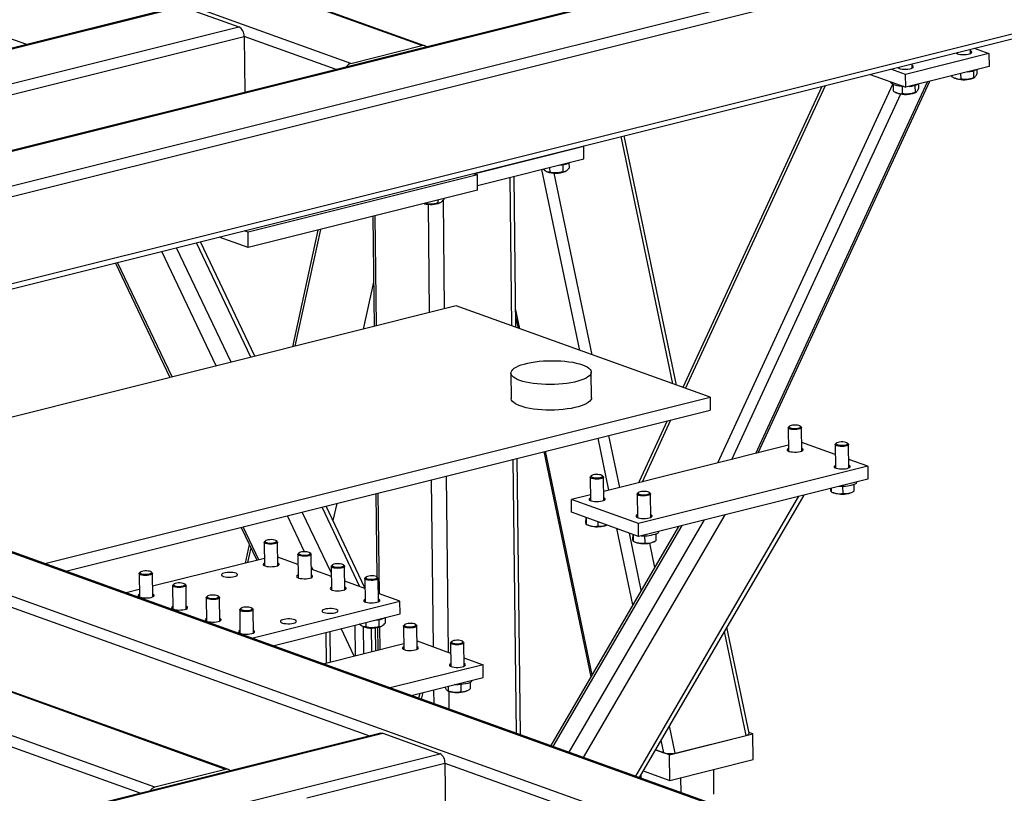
# Model space of a CAD drawing. Header units: millimetres. Extents: x 0 to 841, y 0 to 594.
# Tile 51 of 177: x 252 to 289, y 108 to 137. Entities that reach past the tile are written whole.
import ezdxf

# ---------------------------------------------------------------- set-up
doc = ezdxf.new("R2010")
doc.units = ezdxf.units.MM
doc.layers.add('TRAIT-FORT', color=4, linetype='Continuous', lineweight=25)

msp = doc.modelspace()

# ---------------------------------------------------------------- linework, layer by layer
at = {"layer": 'TRAIT-FORT', "color": 4, "linetype": 'Continuous', "lineweight": 25}
for p, q in [((248.269, 131.114), (312.625, 147.208)), ((247.751, 129.685), (317.405, 147.104)), ((312.469, 147.191), (248.287, 131.141)), ((247.709, 129.273), (317.83, 146.808)), ((247.746, 126.027), (317.867, 143.563)), ((247.778, 125.84), (317.605, 143.303)), ((267.17, 135.956), (255.568, 140.13)), ((267.275, 135.952), (255.623, 140.144)), ((264.521, 135.293), (252.919, 139.468)), ((258.138, 137.427), (242.166, 133.433)), ((242.235, 133.428), (258.207, 137.423)), ((258.207, 137.423), (260.339, 136.656)), ((252.405, 135.993), (249.846, 136.914)), ((244.367, 132.661), (260.339, 136.656)), ((244.847, 132.38), (260.53, 136.302)), ((260.53, 136.302), (260.554, 134.208)), ((263.971, 135.063), (260.53, 136.302)), ((264.521, 135.293), (267.17, 135.956)), ((287.684, 135.662), (287.682, 135.82)), ((287.82, 135.854), (288.371, 135.656)), ((288.371, 135.656), (285.255, 134.877)), ((287.184, 135.695), (287.184, 135.656)), ((288.371, 135.656), (288.377, 135.179)), ((285.255, 134.877), (284.704, 135.075)), ((285.002, 135.15), (285.003, 135.111)), ((288.377, 135.179), (285.26, 134.399)), ((285.502, 135.116), (285.501, 135.274)), ((287.916, 135.058), (287.918, 134.892)), ((283.925, 134.88), (285.26, 134.399)), ((285.26, 134.399), (285.255, 134.877)), ((286.969, 134.827), (286.969, 134.807)), ((287.079, 134.744), (287.105, 134.733)), ((287.158, 134.714), (287.105, 134.733)), ((287.313, 134.913), (287.315, 134.707)), ((287.784, 134.74), (287.819, 134.757)), ((287.787, 135.012), (287.79, 134.749)), ((282.121, 134.429), (276.924, 123.176)), ((277.03, 123.138), (282.261, 134.464)), ((278.235, 120.353), (284.773, 134.508)), ((279.657, 120.708), (286.074, 134.603)), ((279.739, 120.729), (286.156, 134.624)), ((284.709, 134.598), (284.709, 134.584)), ((284.785, 134.502), (284.787, 134.262)), ((285.184, 134.427), (285.111, 134.431)), ((285.13, 134.429), (285.133, 134.161)), ((285.605, 134.466), (285.608, 134.204)), ((285.735, 134.513), (285.737, 134.346)), ((278.761, 120.484), (285.072, 134.148)), ((284.898, 134.199), (284.923, 134.187)), ((284.976, 134.168), (284.923, 134.187)), ((285.603, 134.195), (285.638, 134.212)), ((276.553, 123.309), (274.623, 132.554)), ((276.687, 123.261), (274.741, 132.583)), ((269.119, 131.166), (273.23, 132.194)), ((273.23, 132.194), (273.212, 132.201)), ((273.235, 131.717), (273.23, 132.194)), ((269.258, 130.722), (273.235, 131.717)), ((271.951, 131.396), (271.953, 131.227)), ((272.44, 131.503), (272.443, 131.237)), ((272.674, 131.576), (272.676, 131.368)), ((269.253, 131.118), (260.683, 128.975)), ((269.101, 131.173), (269.253, 131.118)), ((269.26, 130.546), (269.253, 131.118)), ((270.535, 125.475), (270.471, 131.026)), ((270.686, 125.421), (270.621, 131.063)), ((273.075, 124.561), (271.664, 131.324)), ((271.829, 131.25), (271.847, 131.242)), ((273.539, 124.394), (272.12, 131.191)), ((272.526, 131.25), (272.546, 131.259)), ((269.26, 130.546), (260.689, 128.402)), ((267.466, 125.972), (267.42, 130.023)), ((267.767, 130.172), (267.769, 130.068)), ((267.851, 130.081), (267.872, 130.09)), ((268.027, 126.112), (267.98, 130.178)), ((268.001, 130.231), (268.001, 130.199)), ((265.34, 129.565), (265.387, 125.452)), ((265.475, 125.474), (265.428, 129.587)), ((260.683, 128.975), (260.531, 129.03)), ((260.689, 128.402), (260.683, 128.975)), ((263.291, 129.053), (262.337, 124.689)), ((263.382, 129.076), (262.428, 124.712)), ((260.783, 124.301), (258.748, 128.584)), ((260.935, 124.339), (258.9, 128.622)), ((260.689, 128.402), (259.596, 128.796)), ((259.487, 123.977), (257.453, 128.26)), ((260.043, 124.116), (258.008, 128.399)), ((255.721, 127.827), (257.756, 123.544)), ((257.84, 123.565), (255.805, 127.848)), ((265.368, 127.106), (264.985, 125.351)), ((268.462, 126.221), (243.59, 120.001)), ((277.952, 122.806), (268.462, 126.221)), ((270.835, 125.367), (270.677, 126.121)), ((270.681, 125.814), (270.77, 125.39)), ((229.74, 124.951), (298.936, 100.051)), ((299.125, 100.017), (229.761, 124.978)), ((270.505, 123.711), (270.516, 122.756)), ((273.516, 122.791), (273.505, 123.745)), ((229.222, 123.522), (294.156, 100.156)), ((253.08, 116.586), (277.952, 122.806)), ((277.952, 122.806), (277.957, 122.329)), ((253.865, 116.304), (277.957, 122.329)), ((276.346, 121.926), (275.297, 119.655)), ((275.418, 119.648), (276.486, 121.961)), ((280.867, 121.669), (280.877, 120.794)), ((280.913, 121.723), (280.879, 121.693)), ((281.355, 121.698), (281.321, 121.728)), ((281.377, 120.8), (281.367, 121.675)), ((274.167, 119.335), (273.761, 121.279)), ((274.574, 119.437), (274.168, 121.381)), ((282.627, 120.663), (281.374, 121.114)), ((282.668, 121.092), (282.634, 121.061)), ((283.11, 121.067), (283.076, 121.096)), ((271.734, 120.773), (273.491, 112.354)), ((273.536, 112.43), (271.791, 120.787)), ((280.875, 121.013), (273.972, 119.287)), ((282.622, 121.038), (282.632, 120.163)), ((283.132, 120.168), (283.122, 121.044)), ((270.709, 110.242), (270.592, 120.487)), ((270.86, 110.188), (270.742, 120.524)), ((283.842, 120.226), (283.129, 120.483)), ((283.842, 120.226), (275.272, 118.083)), ((283.842, 120.226), (283.848, 119.749)), ((267.61, 113.474), (267.538, 119.723)), ((268.174, 113.271), (268.099, 119.863)), ((273.466, 119.818), (273.476, 118.943)), ((273.511, 119.872), (273.478, 119.842)), ((273.953, 119.847), (273.919, 119.877)), ((273.976, 118.949), (273.966, 119.824)), ((283.848, 119.749), (275.277, 117.605)), ((275.266, 119.241), (275.233, 119.21)), ((275.708, 119.216), (275.674, 119.245)), ((282.473, 119.405), (282.474, 119.275)), ((282.479, 119.273), (282.553, 119.239)), ((282.903, 119.479), (282.907, 119.21)), ((283.233, 119.247), (283.289, 119.274)), ((283.321, 119.546), (283.324, 119.291)), ((265.459, 119.203), (265.495, 116.09)), ((265.59, 115.46), (265.546, 119.225)), ((273.473, 119.162), (272.765, 118.985)), ((275.272, 118.083), (272.765, 118.985)), ((272.77, 118.507), (272.765, 118.985)), ((275.173, 108.636), (281.271, 119.104)), ((275.221, 119.187), (275.231, 118.312)), ((275.305, 108.589), (281.458, 119.151)), ((275.731, 118.318), (275.721, 119.193)), ((263.792, 116.225), (262.705, 118.515)), ((264.859, 115.723), (263.445, 118.7)), ((265.047, 115.685), (263.597, 118.738)), ((263.994, 118.837), (263.854, 118.196)), ((275.277, 117.605), (272.77, 118.507)), ((262.787, 117.032), (262.149, 118.376)), ((272.681, 109.533), (277.743, 118.222)), ((273.221, 109.338), (278.508, 118.413)), ((273.307, 118.314), (273.301, 118.316)), ((273.302, 118.316), (273.303, 118.201)), ((273.315, 118.312), (273.318, 118.055)), ((273.748, 118.156), (273.75, 117.991)), ((260.417, 117.943), (261.002, 116.712)), ((261.086, 116.733), (260.502, 117.964)), ((276.768, 117.978), (271.992, 109.781)), ((272.086, 109.747), (276.9, 118.011)), ((273.323, 118.053), (273.396, 118.02)), ((274.076, 118.028), (274.087, 118.033)), ((275.062, 115.049), (274.467, 117.897)), ((275.277, 117.605), (275.272, 118.083)), ((259.842, 108.892), (236.024, 117.463)), ((259.947, 108.888), (236.129, 117.459)), ((245.006, 117.415), (265.214, 110.143)), ((261.327, 117.437), (261.295, 117.407)), ((261.77, 117.412), (261.736, 117.442)), ((275.377, 115.591), (274.931, 117.73)), ((275.062, 117.683), (275.056, 117.685)), ((275.056, 117.685), (275.058, 117.57)), ((275.07, 117.68), (275.072, 117.424)), ((275.078, 117.422), (275.151, 117.388)), ((275.502, 117.628), (275.505, 117.359)), ((275.831, 117.396), (275.888, 117.423)), ((275.919, 117.695), (275.922, 117.44)), ((260.721, 117.303), (260.569, 116.604)), ((260.78, 117.179), (260.66, 116.626)), ((261.283, 117.383), (261.293, 116.508)), ((261.792, 116.514), (261.782, 117.389)), ((275.685, 117.354), (275.875, 116.446)), ((257.193, 108.229), (233.375, 116.8)), ((261.289, 116.784), (257.113, 115.74)), ((262.54, 116.558), (261.789, 116.828)), ((262.536, 116.932), (262.546, 116.057)), ((262.581, 116.986), (262.548, 116.955)), ((263.023, 116.961), (262.989, 116.991)), ((263.046, 116.063), (263.036, 116.938)), ((263.11, 116.352), (263.041, 116.498)), ((263.794, 116.106), (263.042, 116.377)), ((263.79, 116.481), (263.8, 115.606)), ((263.834, 116.535), (263.802, 116.504)), ((264.277, 116.51), (264.243, 116.54)), ((264.3, 115.612), (264.29, 116.487)), ((256.608, 116.214), (256.618, 115.339)), ((256.652, 116.268), (256.62, 116.238)), ((257.095, 116.243), (257.061, 116.273)), ((257.118, 115.345), (257.108, 116.22)), ((265.047, 115.655), (264.296, 115.926)), ((265.043, 116.03), (265.053, 115.155)), ((265.088, 116.084), (265.055, 116.053)), ((265.53, 116.059), (265.497, 116.089)), ((265.553, 115.161), (265.543, 116.036)), ((256.614, 115.615), (256.122, 115.492)), ((257.861, 115.763), (257.871, 114.888)), ((257.906, 115.817), (257.874, 115.786)), ((258.348, 115.792), (258.315, 115.822)), ((258.371, 114.894), (258.361, 115.769)), ((259.115, 115.312), (259.125, 114.437)), ((259.16, 115.366), (259.127, 115.335)), ((259.602, 115.341), (259.569, 115.371)), ((259.625, 114.443), (259.615, 115.318)), ((266.357, 115.184), (265.549, 115.475)), ((260.368, 114.861), (260.378, 113.986)), ((260.413, 114.915), (260.38, 114.884)), ((260.855, 114.89), (260.822, 114.92)), ((260.823, 113.8), (266.357, 115.184)), ((260.878, 113.992), (260.868, 114.867)), ((266.363, 114.707), (266.357, 115.184)), ((261.607, 113.518), (266.363, 114.707)), ((265.567, 114.492), (265.57, 114.227)), ((265.801, 114.566), (265.803, 114.358)), ((264.641, 113.13), (264.155, 114.155)), ((264.666, 114.283), (264.68, 113.14)), ((264.956, 114.24), (264.974, 114.231)), ((264.979, 114.229), (264.991, 113.218)), ((265.078, 114.386), (265.08, 114.217)), ((265.302, 113.296), (265.292, 114.18)), ((265.432, 114.187), (265.442, 113.331)), ((265.516, 114.199), (265.526, 113.352)), ((265.614, 113.373), (265.604, 114.22)), ((265.653, 114.239), (265.673, 114.249)), ((266.488, 114.251), (266.498, 113.376)), ((266.533, 114.304), (266.5, 114.274)), ((266.975, 114.279), (266.942, 114.309)), ((266.998, 113.381), (266.988, 114.256)), ((279.405, 110.241), (278.577, 114.206)), ((263.611, 112.873), (263.598, 114.016)), ((263.761, 112.91), (263.748, 114.053)), ((279.297, 110.165), (278.486, 114.05)), ((263.486, 112.842), (266.496, 113.594)), ((266.995, 113.695), (268.247, 113.244)), ((268.243, 113.619), (268.253, 112.744)), ((268.288, 113.673), (268.255, 113.643)), ((268.73, 113.648), (268.697, 113.678)), ((268.753, 112.75), (268.743, 113.625)), ((268.75, 113.064), (269.463, 112.807)), ((269.463, 112.807), (265.993, 111.939)), ((269.468, 112.33), (269.463, 112.807)), ((266.778, 111.657), (269.468, 112.33)), ((268.039, 111.972), (268.039, 111.971)), ((268.162, 112.003), (268.164, 111.831)), ((268.635, 112.065), (268.638, 111.797)), ((268.983, 112.145), (268.986, 111.904)), ((267.067, 111.553), (267.116, 111.741)), ((267.163, 111.519), (267.227, 111.769)), ((267.634, 111.349), (267.628, 111.869)), ((268.137, 111.837), (268.174, 111.821)), ((268.198, 111.146), (268.191, 111.814)), ((268.854, 111.828), (268.88, 111.841)), ((276.648, 109.503), (276.434, 110.527)), ((265.648, 110.251), (182.282, 89.403)), ((182.351, 89.399), (265.718, 110.247)), ((265.718, 110.247), (267.848, 109.48)), ((276.433, 109.438), (279.549, 110.217)), ((276.648, 109.503), (279.297, 110.165)), ((279.549, 110.217), (279.399, 110.271)), ((279.56, 109.263), (279.549, 110.217)), ((256.644, 107.999), (251.478, 109.858)), ((276.217, 109.515), (276.119, 109.986)), ((184.482, 88.632), (267.848, 109.48)), ((276.433, 109.438), (275.909, 109.626)), ((275.909, 109.626), (276.217, 109.515)), ((276.444, 108.483), (276.433, 109.438)), ((262.875, 107.834), (268.04, 109.126)), ((268.04, 109.126), (268.076, 105.963)), ((268.04, 109.126), (276.031, 106.25)), ((276.444, 108.483), (279.56, 109.263)), ((259.842, 108.892), (257.193, 108.229)), ((275.373, 108.564), (275.372, 108.702)), ((275.451, 108.84), (276.444, 108.483)), ((276.865, 108.027), (276.858, 108.587)), ((278.094, 107.972), (278.083, 108.893))]:
    msp.add_line(p, q, dxfattribs=at)
at = {"layer": 'TRAIT-FORT', "color": 4, "linetype": 'Continuous', "lineweight": 25, "flags": 128}
for points in [[(287.142, 135.685), (287.153, 135.674), (287.188, 135.654), (287.239, 135.638), (287.302, 135.627), (287.374, 135.62), (287.448, 135.619), (287.523, 135.624), (287.591, 135.634), (287.649, 135.648), (287.695, 135.667), (287.723, 135.688), (287.734, 135.71), (287.725, 135.732), (287.699, 135.753), (287.683, 135.76)], [(284.96, 135.139), (284.972, 135.128), (285.007, 135.109), (285.058, 135.093), (285.121, 135.081), (285.192, 135.074), (285.267, 135.074), (285.341, 135.078), (285.409, 135.088), (285.468, 135.103), (285.513, 135.121), (285.542, 135.142), (285.552, 135.165), (285.543, 135.187), (285.517, 135.207), (285.502, 135.215)], [(285.111, 134.431), (285.019, 134.44), (284.934, 134.454), (284.86, 134.473), (284.799, 134.495), (284.752, 134.521), (284.722, 134.548), (284.709, 134.577), (284.709, 134.584)], [(270.837, 123.436), (270.742, 123.474), (270.662, 123.515), (270.598, 123.559), (270.55, 123.605), (270.519, 123.652), (270.506, 123.7), (270.511, 123.749), (270.532, 123.797), (270.571, 123.844), (270.628, 123.89), (270.699, 123.934), (270.787, 123.976), (270.888, 124.015), (271.003, 124.05), (271.13, 124.082), (271.266, 124.109), (271.412, 124.132), (271.564, 124.151), (271.722, 124.164), (271.883, 124.172), (272.045, 124.175), (272.208, 124.173), (272.367, 124.165), (272.522, 124.153), (272.671, 124.135), (272.813, 124.113), (272.945, 124.086), (273.066, 124.055), (273.174, 124.02), (273.269, 123.982), (273.349, 123.941), (273.413, 123.897), (273.461, 123.851), (273.491, 123.804), (273.504, 123.756), (273.501, 123.708), (273.479, 123.66), (273.439, 123.612), (273.384, 123.566), (273.311, 123.522), (273.224, 123.48), (273.122, 123.442), (273.007, 123.406), (272.881, 123.374), (272.744, 123.347), (272.599, 123.324), (272.446, 123.306), (272.289, 123.292), (272.128, 123.284), (271.965, 123.281), (271.804, 123.283), (271.644, 123.291), (271.489, 123.303), (271.339, 123.321), (271.198, 123.343), (271.066, 123.37), (270.945, 123.401), (270.837, 123.436)], [(270.848, 122.481), (270.753, 122.52), (270.673, 122.561), (270.609, 122.605), (270.561, 122.65), (270.53, 122.698), (270.517, 122.746), (270.516, 122.756)], [(273.516, 122.791), (273.511, 122.753), (273.489, 122.705), (273.45, 122.658), (273.395, 122.612), (273.322, 122.567), (273.235, 122.526), (273.133, 122.487), (273.018, 122.452), (272.892, 122.42), (272.755, 122.392), (272.61, 122.369), (272.457, 122.351), (272.3, 122.338), (272.139, 122.33), (271.976, 122.327), (271.815, 122.329), (271.655, 122.336), (271.5, 122.349), (271.35, 122.366), (271.209, 122.389), (271.077, 122.415), (270.956, 122.446), (270.848, 122.481)], [(281.249, 121.61), (281.187, 121.601), (281.119, 121.598), (281.052, 121.6), (280.989, 121.607), (280.936, 121.619), (280.896, 121.635), (280.873, 121.654), (280.868, 121.674), (280.879, 121.693)], [(281.23, 121.652), (281.279, 121.665), (281.313, 121.682), (281.33, 121.7), (281.328, 121.719), (281.308, 121.737), (281.27, 121.752), (281.219, 121.763), (281.158, 121.769), (281.095, 121.769), (281.032, 121.764), (280.978, 121.753), (280.935, 121.738), (280.91, 121.72), (280.902, 121.702), (280.913, 121.683), (280.943, 121.666), (280.988, 121.653), (281.045, 121.645), (281.107, 121.642), (281.171, 121.644), (281.23, 121.652)], [(281.355, 121.698), (281.367, 121.68), (281.362, 121.66), (281.34, 121.641), (281.301, 121.624), (281.249, 121.61)], [(282.985, 121.021), (283.034, 121.034), (283.068, 121.05), (283.085, 121.069), (283.083, 121.088), (283.063, 121.106), (283.025, 121.121), (282.974, 121.132), (282.913, 121.137), (282.85, 121.137), (282.787, 121.132), (282.733, 121.121), (282.69, 121.107), (282.665, 121.089), (282.657, 121.07), (282.668, 121.051), (282.698, 121.035), (282.743, 121.022), (282.8, 121.013), (282.862, 121.01), (282.926, 121.013), (282.985, 121.021)], [(280.876, 120.893), (280.866, 120.888), (280.837, 120.867), (280.827, 120.845), (280.835, 120.822), (280.862, 120.802), (280.905, 120.784), (280.962, 120.77), (281.03, 120.761), (281.104, 120.757), (281.179, 120.759), (281.251, 120.767), (281.315, 120.779)], [(281.315, 120.779), (281.367, 120.796), (281.404, 120.815), (281.424, 120.837), (281.425, 120.86), (281.407, 120.881), (281.376, 120.899)], [(283.004, 120.979), (282.942, 120.97), (282.874, 120.966), (282.807, 120.968), (282.744, 120.975), (282.691, 120.988), (282.651, 121.004), (282.628, 121.023), (282.623, 121.043), (282.634, 121.061)], [(283.11, 121.067), (283.122, 121.049), (283.117, 121.029), (283.095, 121.009), (283.056, 120.992), (283.004, 120.979)], [(282.631, 120.262), (282.621, 120.256), (282.592, 120.235), (282.582, 120.213), (282.59, 120.191), (282.617, 120.17), (282.66, 120.152), (282.717, 120.139), (282.785, 120.129), (282.859, 120.126), (282.934, 120.128), (283.006, 120.135), (283.07, 120.147)], [(283.07, 120.147), (283.122, 120.164), (283.159, 120.184), (283.179, 120.206), (283.18, 120.228), (283.162, 120.25), (283.131, 120.267)], [(273.847, 119.759), (273.785, 119.75), (273.717, 119.747), (273.65, 119.749), (273.587, 119.756), (273.534, 119.768), (273.494, 119.784), (273.471, 119.803), (273.466, 119.823), (273.478, 119.842)], [(273.828, 119.801), (273.877, 119.814), (273.912, 119.831), (273.929, 119.849), (273.927, 119.868), (273.906, 119.886), (273.868, 119.901), (273.817, 119.912), (273.757, 119.918), (273.693, 119.918), (273.631, 119.913), (273.576, 119.902), (273.534, 119.887), (273.508, 119.869), (273.5, 119.851), (273.512, 119.832), (273.541, 119.815), (273.586, 119.802), (273.643, 119.794), (273.706, 119.791), (273.769, 119.793), (273.828, 119.801)], [(273.953, 119.847), (273.965, 119.829), (273.961, 119.809), (273.938, 119.79), (273.899, 119.773), (273.847, 119.759)], [(275.583, 119.17), (275.632, 119.183), (275.667, 119.199), (275.684, 119.218), (275.682, 119.237), (275.661, 119.255), (275.623, 119.27), (275.572, 119.281), (275.512, 119.286), (275.448, 119.287), (275.386, 119.281), (275.331, 119.27), (275.289, 119.256), (275.263, 119.238), (275.256, 119.219), (275.267, 119.2), (275.296, 119.184), (275.341, 119.171), (275.398, 119.162), (275.461, 119.159), (275.524, 119.162), (275.583, 119.17)], [(273.475, 119.042), (273.464, 119.037), (273.435, 119.016), (273.425, 118.994), (273.434, 118.971), (273.46, 118.951), (273.503, 118.933), (273.561, 118.919), (273.628, 118.91), (273.702, 118.906), (273.777, 118.908), (273.849, 118.916), (273.913, 118.928)], [(273.913, 118.928), (273.965, 118.945), (274.002, 118.964), (274.022, 118.986), (274.023, 119.009), (274.005, 119.03), (273.974, 119.048)], [(275.602, 119.128), (275.54, 119.119), (275.472, 119.115), (275.405, 119.117), (275.342, 119.124), (275.289, 119.137), (275.249, 119.153), (275.226, 119.172), (275.221, 119.192), (275.233, 119.21)], [(275.708, 119.216), (275.72, 119.198), (275.716, 119.178), (275.693, 119.158), (275.655, 119.141), (275.602, 119.128)], [(275.229, 118.411), (275.219, 118.405), (275.19, 118.384), (275.18, 118.362), (275.188, 118.34), (275.215, 118.319), (275.258, 118.301), (275.316, 118.288), (275.383, 118.278), (275.457, 118.275), (275.532, 118.277), (275.604, 118.284), (275.668, 118.296)], [(275.668, 118.296), (275.72, 118.313), (275.757, 118.333), (275.777, 118.355), (275.778, 118.377), (275.76, 118.399), (275.729, 118.416)], [(261.77, 117.412), (261.772, 117.409), (261.782, 117.389), (261.774, 117.369), (261.747, 117.35), (261.704, 117.334), (261.649, 117.321), (261.585, 117.314), (261.517, 117.312), (261.45, 117.315), (261.39, 117.323), (261.339, 117.337), (261.304, 117.354), (261.285, 117.373), (261.285, 117.393), (261.295, 117.407)], [(261.715, 117.455), (261.673, 117.469), (261.62, 117.479), (261.557, 117.483), (261.494, 117.482), (261.433, 117.475), (261.381, 117.464), (261.343, 117.448), (261.321, 117.43), (261.318, 117.411), (261.334, 117.392), (261.368, 117.376), (261.416, 117.364), (261.475, 117.357), (261.538, 117.356), (261.601, 117.36), (261.658, 117.369), (261.704, 117.383), (261.734, 117.4), (261.747, 117.419), (261.74, 117.438), (261.715, 117.455)], [(262.969, 117.004), (262.927, 117.018), (262.873, 117.028), (262.811, 117.032), (262.747, 117.031), (262.686, 117.024), (262.634, 117.013), (262.596, 116.997), (262.575, 116.979), (262.572, 116.959), (262.588, 116.941), (262.622, 116.925), (262.67, 116.913), (262.728, 116.906), (262.792, 116.904), (262.855, 116.908), (262.912, 116.918), (262.958, 116.932), (262.988, 116.949), (263, 116.968), (262.993, 116.987), (262.969, 117.004)], [(263.023, 116.961), (263.026, 116.958), (263.036, 116.938), (263.027, 116.918), (263, 116.899), (262.958, 116.883), (262.902, 116.87), (262.839, 116.863), (262.771, 116.861), (262.704, 116.864), (262.643, 116.872), (262.593, 116.886), (262.557, 116.903), (262.538, 116.922), (262.538, 116.942), (262.548, 116.955)], [(257.04, 116.286), (256.999, 116.3), (256.945, 116.31), (256.883, 116.314), (256.819, 116.313), (256.758, 116.306), (256.706, 116.294), (256.668, 116.279), (256.646, 116.261), (256.644, 116.241), (256.659, 116.223), (256.693, 116.207), (256.741, 116.195), (256.8, 116.188), (256.864, 116.187), (256.927, 116.191), (256.984, 116.2), (257.029, 116.214), (257.06, 116.231), (257.072, 116.25), (257.065, 116.269), (257.04, 116.286)], [(261.291, 116.607), (261.281, 116.602), (261.252, 116.581), (261.242, 116.558), (261.25, 116.536), (261.277, 116.516), (261.32, 116.498), (261.378, 116.484), (261.445, 116.475), (261.519, 116.471), (261.594, 116.473), (261.666, 116.48), (261.73, 116.493)], [(261.73, 116.493), (261.782, 116.509), (261.819, 116.529), (261.839, 116.551), (261.84, 116.574), (261.822, 116.595), (261.791, 116.613)], [(264.277, 116.51), (264.28, 116.507), (264.29, 116.487), (264.28, 116.467), (264.254, 116.448), (264.212, 116.432), (264.156, 116.419), (264.092, 116.412), (264.024, 116.409), (263.958, 116.413), (263.897, 116.421), (263.846, 116.435), (263.811, 116.451), (263.792, 116.471), (263.792, 116.491), (263.802, 116.504)], [(264.222, 116.553), (264.181, 116.567), (264.126, 116.577), (264.065, 116.581), (264.001, 116.58), (263.94, 116.573), (263.888, 116.561), (263.85, 116.546), (263.828, 116.528), (263.825, 116.508), (263.841, 116.49), (263.875, 116.474), (263.923, 116.462), (263.982, 116.455), (264.046, 116.453), (264.109, 116.457), (264.166, 116.467), (264.211, 116.481), (264.242, 116.498), (264.254, 116.517), (264.247, 116.536), (264.222, 116.553)], [(257.095, 116.243), (257.098, 116.24), (257.108, 116.22), (257.099, 116.2), (257.072, 116.181), (257.03, 116.165), (256.974, 116.152), (256.91, 116.145), (256.843, 116.142), (256.776, 116.146), (256.715, 116.154), (256.665, 116.168), (256.629, 116.184), (256.61, 116.204), (256.61, 116.224), (256.62, 116.238)], [(260.172, 116.103), (260.224, 116.12), (260.261, 116.14), (260.281, 116.161), (260.282, 116.184), (260.264, 116.205), (260.229, 116.225), (260.178, 116.241), (260.115, 116.252), (260.044, 116.259), (259.969, 116.26), (259.895, 116.255), (259.826, 116.245), (259.768, 116.231), (259.723, 116.212), (259.694, 116.191), (259.684, 116.169), (259.692, 116.147), (259.719, 116.126), (259.762, 116.108), (259.819, 116.094), (259.887, 116.085), (259.961, 116.081), (260.036, 116.083), (260.108, 116.091), (260.172, 116.103)], [(262.545, 116.156), (262.534, 116.151), (262.506, 116.13), (262.495, 116.107), (262.504, 116.085), (262.531, 116.065), (262.574, 116.047), (262.631, 116.033), (262.699, 116.024), (262.772, 116.02), (262.847, 116.022), (262.919, 116.029), (262.983, 116.042)], [(262.983, 116.042), (263.036, 116.058), (263.073, 116.078), (263.092, 116.1), (263.093, 116.123), (263.076, 116.144), (263.044, 116.162)], [(265.53, 116.059), (265.533, 116.056), (265.543, 116.036), (265.534, 116.016), (265.507, 115.997), (265.465, 115.981), (265.409, 115.968), (265.345, 115.961), (265.278, 115.958), (265.211, 115.962), (265.15, 115.97), (265.1, 115.983), (265.064, 116), (265.046, 116.02), (265.045, 116.04), (265.055, 116.053)], [(265.475, 116.102), (265.434, 116.116), (265.38, 116.126), (265.318, 116.13), (265.254, 116.129), (265.193, 116.122), (265.142, 116.11), (265.103, 116.095), (265.082, 116.076), (265.079, 116.057), (265.095, 116.039), (265.129, 116.023), (265.177, 116.011), (265.235, 116.004), (265.299, 116.002), (265.362, 116.006), (265.419, 116.016), (265.465, 116.03), (265.495, 116.047), (265.507, 116.066), (265.501, 116.085), (265.475, 116.102)], [(258.348, 115.792), (258.351, 115.789), (258.361, 115.769), (258.352, 115.749), (258.326, 115.73), (258.283, 115.714), (258.228, 115.701), (258.164, 115.694), (258.096, 115.691), (258.029, 115.695), (257.968, 115.703), (257.918, 115.717), (257.882, 115.733), (257.864, 115.753), (257.863, 115.773), (257.874, 115.786)], [(258.294, 115.835), (258.252, 115.849), (258.198, 115.859), (258.136, 115.863), (258.072, 115.862), (258.012, 115.855), (257.96, 115.843), (257.921, 115.828), (257.9, 115.81), (257.897, 115.79), (257.913, 115.772), (257.947, 115.756), (257.995, 115.744), (258.053, 115.737), (258.117, 115.735), (258.18, 115.739), (258.237, 115.749), (258.283, 115.763), (258.313, 115.78), (258.325, 115.799), (258.319, 115.818), (258.294, 115.835)], [(263.798, 115.705), (263.788, 115.7), (263.759, 115.679), (263.749, 115.656), (263.757, 115.634), (263.784, 115.613), (263.828, 115.596), (263.885, 115.582), (263.952, 115.573), (264.026, 115.569), (264.101, 115.571), (264.173, 115.578), (264.237, 115.591)], [(264.237, 115.591), (264.289, 115.607), (264.326, 115.627), (264.346, 115.649), (264.347, 115.671), (264.33, 115.693), (264.298, 115.71)], [(256.617, 115.438), (256.606, 115.433), (256.577, 115.412), (256.567, 115.389), (256.576, 115.367), (256.602, 115.347), (256.646, 115.329), (256.703, 115.315), (256.77, 115.306), (256.844, 115.302), (256.919, 115.304), (256.991, 115.311), (257.055, 115.324)], [(257.055, 115.324), (257.107, 115.34), (257.144, 115.36), (257.164, 115.382), (257.165, 115.404), (257.148, 115.426), (257.116, 115.444)], [(259.602, 115.341), (259.605, 115.338), (259.615, 115.318), (259.606, 115.298), (259.579, 115.279), (259.537, 115.263), (259.481, 115.25), (259.417, 115.243), (259.35, 115.24), (259.283, 115.244), (259.222, 115.252), (259.172, 115.266), (259.136, 115.282), (259.118, 115.302), (259.117, 115.322), (259.127, 115.335)], [(259.547, 115.384), (259.506, 115.398), (259.452, 115.408), (259.39, 115.412), (259.326, 115.411), (259.265, 115.404), (259.213, 115.392), (259.175, 115.377), (259.153, 115.359), (259.15, 115.339), (259.167, 115.321), (259.2, 115.305), (259.248, 115.293), (259.307, 115.286), (259.371, 115.284), (259.434, 115.288), (259.491, 115.298), (259.536, 115.312), (259.567, 115.329), (259.579, 115.348), (259.572, 115.367), (259.547, 115.384)], [(265.052, 115.254), (265.042, 115.249), (265.013, 115.227), (265.003, 115.205), (265.011, 115.183), (265.038, 115.162), (265.081, 115.145), (265.138, 115.131), (265.206, 115.122), (265.279, 115.118), (265.355, 115.12), (265.426, 115.127), (265.491, 115.139)], [(265.491, 115.139), (265.542, 115.156), (265.58, 115.176), (265.599, 115.198), (265.6, 115.22), (265.583, 115.242), (265.552, 115.259)], [(257.87, 114.987), (257.86, 114.982), (257.831, 114.961), (257.821, 114.938), (257.829, 114.916), (257.856, 114.896), (257.899, 114.878), (257.956, 114.864), (258.024, 114.855), (258.097, 114.851), (258.173, 114.853), (258.245, 114.86), (258.309, 114.873)], [(258.309, 114.873), (258.361, 114.889), (258.398, 114.909), (258.417, 114.931), (258.419, 114.953), (258.401, 114.975), (258.37, 114.993)], [(260.855, 114.89), (260.858, 114.887), (260.868, 114.867), (260.86, 114.847), (260.833, 114.828), (260.79, 114.812), (260.735, 114.799), (260.671, 114.792), (260.603, 114.789), (260.536, 114.793), (260.476, 114.801), (260.426, 114.814), (260.39, 114.831), (260.371, 114.851), (260.37, 114.871), (260.38, 114.884)], [(260.801, 114.933), (260.759, 114.947), (260.705, 114.957), (260.644, 114.961), (260.579, 114.96), (260.519, 114.953), (260.467, 114.941), (260.428, 114.926), (260.407, 114.907), (260.404, 114.888), (260.42, 114.87), (260.454, 114.854), (260.502, 114.842), (260.561, 114.835), (260.624, 114.833), (260.688, 114.837), (260.744, 114.847), (260.79, 114.861), (260.82, 114.878), (260.833, 114.897), (260.826, 114.916), (260.801, 114.933)], [(263.932, 114.75), (263.984, 114.767), (264.022, 114.786), (264.041, 114.808), (264.042, 114.831), (264.025, 114.852), (263.989, 114.872), (263.939, 114.888), (263.876, 114.899), (263.804, 114.906), (263.73, 114.906), (263.655, 114.902), (263.587, 114.892), (263.529, 114.877), (263.483, 114.859), (263.455, 114.838), (263.444, 114.816), (263.453, 114.793), (263.479, 114.773), (263.523, 114.755), (263.58, 114.741), (263.647, 114.732), (263.721, 114.728), (263.796, 114.73), (263.868, 114.738), (263.932, 114.75)], [(259.124, 114.536), (259.114, 114.531), (259.085, 114.51), (259.074, 114.487), (259.083, 114.465), (259.11, 114.444), (259.153, 114.427), (259.21, 114.413), (259.278, 114.404), (259.351, 114.4), (259.426, 114.402), (259.498, 114.409), (259.562, 114.422)], [(259.562, 114.422), (259.614, 114.438), (259.652, 114.458), (259.671, 114.48), (259.672, 114.502), (259.655, 114.524), (259.624, 114.541)], [(262.374, 114.36), (262.426, 114.377), (262.463, 114.397), (262.483, 114.419), (262.484, 114.441), (262.466, 114.463), (262.431, 114.482), (262.38, 114.498), (262.317, 114.51), (262.246, 114.516), (262.172, 114.517), (262.097, 114.512), (262.029, 114.502), (261.97, 114.488), (261.925, 114.469), (261.897, 114.448), (261.886, 114.426), (261.894, 114.404), (261.921, 114.383), (261.964, 114.365), (262.022, 114.351), (262.089, 114.342), (262.163, 114.339), (262.238, 114.34), (262.31, 114.348), (262.374, 114.36)], [(260.377, 114.085), (260.367, 114.08), (260.338, 114.058), (260.328, 114.036), (260.336, 114.014), (260.363, 113.993), (260.406, 113.976), (260.463, 113.962), (260.531, 113.953), (260.605, 113.949), (260.68, 113.951), (260.751, 113.958), (260.816, 113.97)], [(260.816, 113.97), (260.868, 113.987), (260.905, 114.007), (260.925, 114.029), (260.926, 114.051), (260.908, 114.073), (260.877, 114.09)], [(266.915, 114.202), (266.86, 114.19), (266.797, 114.182), (266.729, 114.179), (266.662, 114.182), (266.6, 114.19), (266.549, 114.203), (266.512, 114.219), (266.492, 114.238), (266.489, 114.259), (266.5, 114.274)], [(266.889, 114.243), (266.928, 114.259), (266.949, 114.277), (266.951, 114.296), (266.935, 114.314), (266.901, 114.33), (266.853, 114.342), (266.794, 114.349), (266.73, 114.351), (266.667, 114.347), (266.611, 114.337), (266.565, 114.323), (266.535, 114.306), (266.523, 114.287), (266.53, 114.268), (266.555, 114.251), (266.597, 114.237), (266.651, 114.227), (266.713, 114.223), (266.777, 114.224), (266.838, 114.231), (266.889, 114.243)], [(266.975, 114.279), (266.977, 114.278), (266.988, 114.258), (266.981, 114.238), (266.956, 114.219), (266.915, 114.202)], [(268.644, 113.611), (268.683, 113.627), (268.704, 113.645), (268.706, 113.665), (268.69, 113.683), (268.656, 113.699), (268.608, 113.711), (268.549, 113.718), (268.485, 113.719), (268.422, 113.715), (268.366, 113.706), (268.32, 113.692), (268.29, 113.675), (268.278, 113.656), (268.285, 113.637), (268.31, 113.62), (268.352, 113.605), (268.406, 113.596), (268.468, 113.592), (268.532, 113.593), (268.593, 113.6), (268.644, 113.611)], [(266.497, 113.474), (266.497, 113.474), (266.464, 113.454), (266.448, 113.432), (266.452, 113.409), (266.475, 113.388), (266.514, 113.369)], [(266.514, 113.369), (266.568, 113.354), (266.633, 113.344), (266.706, 113.339), (266.781, 113.339), (266.854, 113.345), (266.921, 113.357), (266.976, 113.372), (267.017, 113.392), (267.042, 113.413), (267.047, 113.435), (267.034, 113.457), (267.003, 113.477), (266.997, 113.48)], [(268.67, 113.571), (268.615, 113.558), (268.552, 113.55), (268.484, 113.547), (268.417, 113.55), (268.355, 113.558), (268.304, 113.571), (268.267, 113.588), (268.247, 113.607), (268.244, 113.627), (268.255, 113.643)], [(268.73, 113.648), (268.732, 113.647), (268.743, 113.627), (268.736, 113.607), (268.711, 113.588), (268.67, 113.571)], [(268.252, 112.843), (268.252, 112.843), (268.219, 112.822), (268.203, 112.8), (268.207, 112.778), (268.23, 112.756), (268.269, 112.738)], [(268.269, 112.738), (268.323, 112.723), (268.388, 112.712), (268.461, 112.707), (268.536, 112.708), (268.609, 112.714), (268.676, 112.725), (268.731, 112.741), (268.772, 112.76), (268.797, 112.781), (268.802, 112.804), (268.789, 112.826), (268.758, 112.846), (268.752, 112.849)], [(269.039, 112.185), (269.004, 112.157), (268.953, 112.132), (268.888, 112.109), (268.811, 112.09), (268.724, 112.075), (268.63, 112.065), (268.532, 112.06), (268.434, 112.06), (268.398, 112.062)], [(269.059, 112.23), (269.057, 112.214), (269.039, 112.185)], [(268.854, 111.828), (268.851, 111.827), (268.798, 111.807)], [(265.648, 110.251), (265.681, 110.254), (265.718, 110.247)]]:
    msp.add_lwpolyline(points, dxfattribs=at)
at = {"layer": 'TRAIT-FORT', "color": 4, "linetype": 'Continuous', "lineweight": 25}
for centre, radius, start, end in [((260.144, 136.322), 0.386, 356.9881, 59.7636), ((267.215, 135.787), 0.175, 43.0642, 105.0753), ((264.611, 135.004), 0.303, 107.3025, 149.4715), ((287.53, 135.915), 0.938, 272.6851, 295.3959), ((287.428, 135.73), 1.052, 255.09, 289.7842), ((285.349, 135.37), 0.938, 272.6851, 295.3959), ((285.247, 135.185), 1.052, 255.09, 289.7842), ((272.277, 132.405), 0.918, 272.4241, 295.5689), ((272.176, 132.182), 0.996, 250.7056, 290.6016), ((267.494, 131.082), 1.064, 257.2047, 289.6264), ((283.337, 119.665), 0.102, 289.0192, 350.709), ((282.886, 120.233), 1.048, 251.4793, 282.0278), ((282.888, 120.777), 1.301, 265.0986, 291.7878), ((283.022, 119.708), 0.507, 279.3598, 294.5362), ((273.729, 119.015), 1.049, 251.4919, 282.0246), ((273.866, 118.489), 0.507, 279.3598, 294.5362), ((275.936, 117.814), 0.102, 289.1293, 350.5988), ((275.486, 118.926), 1.301, 265.0978, 291.7886), ((275.62, 117.857), 0.507, 279.3598, 294.5362), ((275.484, 118.383), 1.049, 251.4919, 282.0246), ((265.41, 115.37), 0.894, 272.086, 295.9071), ((265.303, 115.171), 0.996, 250.7056, 290.6016), ((268.507, 112.807), 1.041, 251.3278, 286.1924), ((267.654, 109.146), 0.387, 357.0289, 59.8192), ((259.887, 108.723), 0.175, 43.0642, 105.0753), ((257.283, 107.94), 0.303, 107.3025, 149.4715)]:
    msp.add_arc(centre, radius, start, end, dxfattribs=at)
for centre, major_axis, ratio, start_param, end_param in [((275.506, 119.391), (-0.071, 0.386), 0.612522, 0.714446, 0.848348), ((279.1, 110.236), (0.306, -0.001), 0.300734, 5.415899, 6.347371), ((276.451, 109.574), (0.306, -0.001), 0.300734, 3.845103, 5.415899)]:
    msp.add_ellipse(centre, major_axis=major_axis, ratio=ratio, start_param=start_param, end_param=end_param, dxfattribs=at)
for points, knots in [([(286.969, 134.807), (287.013, 134.78), (287.086, 134.735), (287.192, 134.707), (287.263, 134.703), (287.303, 134.706), (287.315, 134.707)], [0, 0, 0, 0, 0.385799, 0.636992, 0.896388, 1, 1, 1, 1]), ([(287.79, 134.749), (287.748, 134.735), (287.665, 134.707), (287.542, 134.688), (287.424, 134.689), (287.352, 134.701), (287.315, 134.707)], [0, 0, 0, 0, 0.264926, 0.535338, 0.765216, 1, 1, 1, 1]), ([(287.79, 134.749), (287.801, 134.751), (287.824, 134.755), (287.857, 134.784), (287.889, 134.831), (287.908, 134.871), (287.918, 134.892)], [0, 0, 0, 0, 0.2645948, 0.5355984, 0.7660508, 1, 1, 1, 1]), ([(285.608, 134.204), (285.619, 134.206), (285.642, 134.209), (285.675, 134.239), (285.707, 134.285), (285.727, 134.326), (285.737, 134.346)], [0, 0, 0, 0, 0.264595, 0.53529, 0.766051, 1, 1, 1, 1]), ([(284.787, 134.262), (284.832, 134.234), (284.905, 134.189), (285.01, 134.161), (285.081, 134.157), (285.122, 134.16), (285.133, 134.161)], [0, 0, 0, 0, 0.385799, 0.636992, 0.896388, 1, 1, 1, 1]), ([(285.608, 134.204), (285.567, 134.19), (285.484, 134.161), (285.36, 134.142), (285.243, 134.143), (285.17, 134.155), (285.133, 134.161)], [0, 0, 0, 0, 0.264926, 0.535338, 0.765216, 1, 1, 1, 1]), ([(271.953, 131.227), (271.92, 131.228), (271.866, 131.23), (271.788, 131.269), (271.739, 131.307), (271.713, 131.332), (271.709, 131.336)], [0, 0, 0, 0, 0.4083197, 0.6752036, 0.9492253, 1, 1, 1, 1]), ([(272.443, 131.237), (272.401, 131.226), (272.315, 131.203), (272.188, 131.193), (272.066, 131.202), (271.991, 131.219), (271.953, 131.227)], [0, 0, 0, 0, 0.264217, 0.535155, 0.765235, 1, 1, 1, 1]), ([(272.443, 131.237), (272.464, 131.238), (272.505, 131.24), (272.565, 131.266), (272.623, 131.31), (272.658, 131.349), (272.676, 131.368)], [0, 0, 0, 0, 0.264427, 0.53492, 0.765489, 1, 1, 1, 1]), ([(267.769, 130.068), (267.726, 130.057), (267.64, 130.034), (267.513, 130.024), (267.397, 130.032), (267.328, 130.047), (267.297, 130.055)], [0, 0, 0, 0, 0.274762, 0.556514, 0.796094, 1, 1, 1, 1]), ([(267.769, 130.068), (267.789, 130.069), (267.83, 130.071), (267.89, 130.097), (267.948, 130.141), (267.983, 130.18), (268.001, 130.199)], [0, 0, 0, 0, 0.264082, 0.534928, 0.765145, 1, 1, 1, 1]), ([(282.474, 119.275), (282.473, 119.277), (282.471, 119.281), (282.467, 119.312), (282.463, 119.354), (282.462, 119.388), (282.461, 119.402)], [0, 0, 0, 0, 0.286248, 0.57968, 0.828789, 1, 1, 1, 1]), ([(282.474, 119.275), (282.512, 119.259), (282.588, 119.226), (282.7, 119.202), (282.808, 119.197), (282.873, 119.206), (282.907, 119.21)], [0, 0, 0, 0, 0.264116, 0.534048, 0.764541, 1, 1, 1, 1]), ([(282.907, 119.21), (282.96, 119.206), (283.048, 119.199), (283.175, 119.226), (283.261, 119.259), (283.31, 119.284), (283.324, 119.291)], [0, 0, 0, 0, 0.385237, 0.637427, 0.89649, 1, 1, 1, 1]), ([(273.318, 118.055), (273.316, 118.058), (273.314, 118.062), (273.31, 118.092), (273.307, 118.14), (273.304, 118.181), (273.303, 118.201)], [0, 0, 0, 0, 0.26407, 0.535229, 0.765235, 1, 1, 1, 1]), ([(273.318, 118.055), (273.355, 118.039), (273.431, 118.007), (273.544, 117.982), (273.651, 117.978), (273.717, 117.986), (273.75, 117.991)], [0, 0, 0, 0, 0.264154, 0.534125, 0.764651, 1, 1, 1, 1]), ([(273.75, 117.991), (273.803, 117.987), (273.891, 117.98), (274.004, 118.002), (274.061, 118.026), (274.083, 118.035)], [0, 0, 0, 0, 0.484097, 0.800697, 1, 1, 1, 1]), ([(275.072, 117.424), (275.071, 117.426), (275.069, 117.431), (275.065, 117.461), (275.062, 117.508), (275.059, 117.549), (275.058, 117.57)], [0, 0, 0, 0, 0.26407, 0.535229, 0.765235, 1, 1, 1, 1]), ([(275.072, 117.424), (275.11, 117.408), (275.186, 117.375), (275.298, 117.351), (275.406, 117.346), (275.472, 117.355), (275.505, 117.359)], [0, 0, 0, 0, 0.264154, 0.534125, 0.764651, 1, 1, 1, 1]), ([(275.505, 117.359), (275.558, 117.355), (275.646, 117.348), (275.773, 117.375), (275.859, 117.408), (275.908, 117.433), (275.922, 117.44)], [0, 0, 0, 0, 0.385608, 0.637797, 0.896858, 1, 1, 1, 1]), ([(265.08, 114.217), (265.047, 114.218), (264.993, 114.22), (264.915, 114.259), (264.866, 114.296), (264.84, 114.321), (264.836, 114.325)], [0, 0, 0, 0, 0.408307, 0.675182, 0.950785, 1, 1, 1, 1]), ([(265.57, 114.227), (265.528, 114.215), (265.442, 114.193), (265.314, 114.182), (265.193, 114.191), (265.118, 114.208), (265.08, 114.217)], [0, 0, 0, 0, 0.265122, 0.53514, 0.765528, 1, 1, 1, 1]), ([(265.57, 114.227), (265.591, 114.228), (265.631, 114.23), (265.692, 114.256), (265.75, 114.3), (265.785, 114.338), (265.803, 114.358)], [0, 0, 0, 0, 0.265014, 0.534918, 0.76514, 1, 1, 1, 1]), ([(268.164, 111.831), (268.154, 111.832), (268.132, 111.836), (268.099, 111.865), (268.068, 111.911), (268.049, 111.951), (268.039, 111.971)], [0, 0, 0, 0, 0.264567, 0.535116, 0.765757, 1, 1, 1, 1]), ([(268.638, 111.797), (268.682, 111.796), (268.756, 111.795), (268.862, 111.83), (268.934, 111.868), (268.974, 111.896), (268.986, 111.904)], [0, 0, 0, 0, 0.385605, 0.637612, 0.896311, 1, 1, 1, 1]), ([(268.164, 111.831), (268.206, 111.817), (268.289, 111.79), (268.412, 111.774), (268.53, 111.777), (268.602, 111.791), (268.638, 111.797)], [0, 0, 0, 0, 0.264372, 0.535625, 0.766147, 1, 1, 1, 1])]:
    msp.add_open_spline(points, degree=3, knots=knots, dxfattribs=at)

doc.saveas('drawing.dxf')
